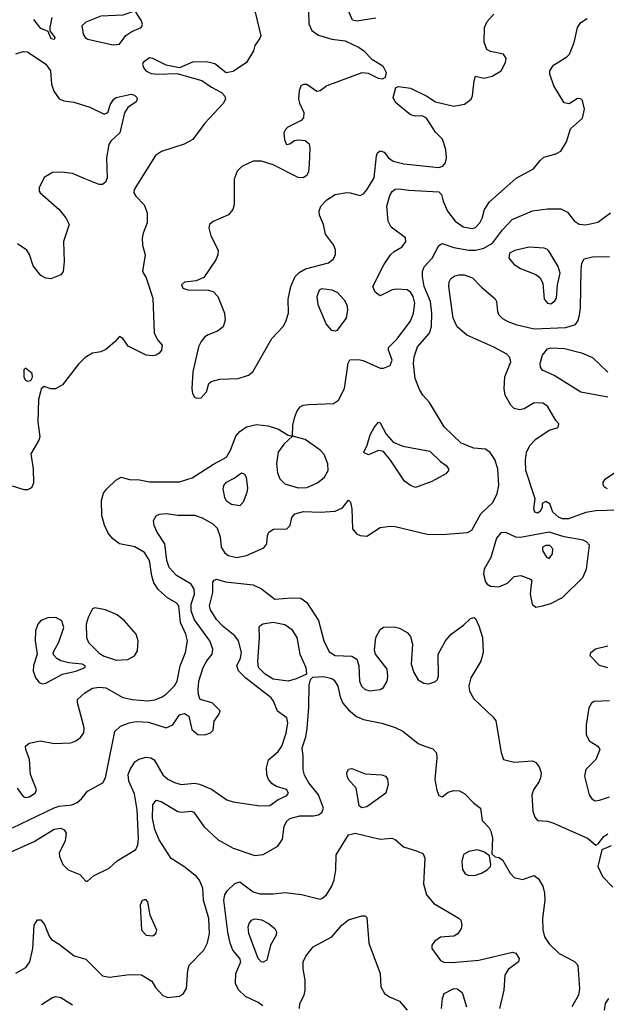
# Model space of a CAD drawing. Extents: x 1173079 to 1307053, y 522583 to 678478.
# Tile 143 of 256: x 1246959 to 1250467, y 544521 to 550411. Entities that reach past the tile are written whole.
import ezdxf

# ---------------------------------------------------------------- set-up
doc = ezdxf.new("R2010")
doc.units = 0

msp = doc.modelspace()

# ---------------------------------------------------------------- linework, layer by layer
at = {"layer": '0CON20XD'}
for points in [[(1248364.2, 550464.2), (1248400, 550315), (1248393.6, 550296.4), (1248365, 550257.5), (1248357.5, 550225), (1248315.8, 550155), (1248235, 550101.9), (1248193, 550093), (1248125, 550147.1), (1248075, 550158.9), (1247992.7, 550157.3), (1247915, 550123.8), (1247835, 550139.2), (1247755, 550178.8), (1247735, 550182.5), (1247697.5, 550155), (1247693.8, 550145), (1247698.8, 550125), (1247712.5, 550105), (1247745, 550088.9), (1247785, 550084.6), (1247899.5, 550089.5), (1248047.8, 550047.8), (1248105, 550006.5), (1248164.7, 549974.7), (1248184.6, 549954.6), (1248188.9, 549935), (1248175, 549909.4), (1248065, 549791.5), (1247995, 549694.4), (1247943.2, 549666.8), (1247807, 549623), (1247771.9, 549598.1), (1247642.9, 549395), (1247641.4, 549375), (1247654.3, 549355), (1247703.6, 549303.6), (1247720.6, 549255), (1247721.5, 549195), (1247696.5, 549135), (1247690.8, 549105), (1247693.3, 549063.3), (1247709.4, 549005), (1247693.3, 548905), (1247715, 548867.5), (1247755.4, 548745), (1247762.9, 548535), (1247784, 548495), (1247810, 548465), (1247806.2, 548435), (1247793.9, 548416.1), (1247775.8, 548404.2), (1247755, 548400), (1247715, 548404), (1247608.3, 548458.3), (1247575, 548503.3), (1247555, 548516.7), (1247528.8, 548485), (1247475, 548438), (1247445, 548424), (1247395, 548416), (1247349.7, 548390.3), (1247309.7, 548350.3), (1247215, 548226.2), (1247173.6, 548203.6), (1247145, 548203.8), (1247105, 548217.5), (1247087.5, 548202.5), (1247083.3, 548185), (1247071.2, 548138.8), (1247067.5, 548005), (1247080, 547915), (1247074, 547895), (1247025.8, 547815), (1247040, 547725), (1247042.3, 547637.7), (1247028.7, 547611.3), (1247005, 547598.6), (1246985, 547598.6), (1246915, 547620.6)], [(1247515, 550261.4), (1247555, 550263.8), (1247594, 550316), (1247628.8, 550341.2), (1247685, 550363.8), (1247689.5, 550370.5), (1247693.8, 550385), (1247688, 550405), (1247655.7, 550455), (1247645, 550462.5), (1247575, 550438.9), (1247445, 550433.2), (1247353.8, 550396.2), (1247330, 550375), (1247338.6, 550325), (1247350.8, 550305), (1247366.2, 550295), (1247515, 550261.4)], [(1248685.9, 550465), (1248687.1, 550387.1), (1248705.8, 550345.8), (1248745, 550318.5), (1248825, 550293.8), (1248905, 550284.2), (1248988, 550245), (1249017.1, 550225), (1249064.5, 550174.5), (1249130.6, 550135), (1249150, 550095), (1249144.4, 550065.6), (1249125.6, 550054.4), (1249105, 550058.9), (1249045, 550090), (1249005, 550093.5), (1248795, 550014.5), (1248755.4, 549984.6), (1248735, 549981.4), (1248675, 550023.1), (1248655, 550024.4), (1248639.2, 550015), (1248629.1, 549985), (1248625.4, 549935), (1248631.1, 549911.1), (1248658.9, 549855), (1248656.7, 549825), (1248641.1, 549808.9), (1248561.9, 549768.1), (1248547.8, 549755), (1248539.1, 549735), (1248542.6, 549692.6), (1248555, 549663.8), (1248575, 549668), (1248602.3, 549687.7), (1248626.8, 549693.2), (1248665, 549688.9), (1248688.9, 549668.9), (1248694.7, 549644.7), (1248690.3, 549545), (1248685, 549503.3), (1248675, 549479.2), (1248654.5, 549465.5), (1248625, 549467.5), (1248475, 549542.2), (1248404.4, 549564.4), (1248355, 549564.3), (1248286.8, 549533.2), (1248260, 549505), (1248242.1, 549457.9), (1248241.1, 549305), (1248233.1, 549275), (1248206.8, 549243.2), (1248116.6, 549203.4), (1248093.5, 549186.5), (1248089.2, 549165), (1248101.2, 549118.8), (1248145, 549032.5), (1248144.5, 549005), (1248132.5, 548975), (1248060.6, 548869.4), (1248015, 548849.2), (1247945, 548840), (1247926.2, 548825), (1247934, 548805), (1247965, 548794.4), (1248085, 548792.9), (1248115, 548784.2), (1248143.1, 548755), (1248184.4, 548655), (1248187, 548613), (1248175, 548573.3), (1248141.9, 548548.1), (1248085, 548526.9), (1248066.3, 548513.7), (1248043.7, 548486.3), (1248028.1, 548455), (1247994.2, 548304.2), (1247988, 548205), (1247992.5, 548175), (1248005, 548153.3), (1248016.4, 548146.4), (1248045, 548150)], [(1248045, 548150), (1248076.7, 548185), (1248090, 548235), (1248103, 548247), (1248155, 548260), (1248265, 548263.8), (1248327.5, 548285), (1248353.3, 548305), (1248466.4, 548503.6), (1248534, 548575), (1248550.8, 548605), (1248566.7, 548655), (1248565, 548740), (1248579.3, 548815), (1248605.9, 548874.1), (1248630.8, 548899.2), (1248668.3, 548921.7), (1248805, 548957.1), (1248832.4, 548977.6), (1248847.1, 549005), (1248847.1, 549035), (1248835.8, 549065), (1248787.3, 549127.3), (1248776, 549185), (1248751.7, 549241.7), (1248750, 549265), (1248760, 549295), (1248795, 549334.4), (1248844.6, 549365.4), (1248915, 549378.1), (1248935.6, 549375.6), (1248995, 549360), (1249015, 549368.6), (1249035, 549392.9), (1249077.7, 549465), (1249092.4, 549597.6), (1249098.8, 549615), (1249115, 549626), (1249139.1, 549619.1), (1249164, 549585), (1249191.2, 549565), (1249255, 549547.9), (1249465, 549527.7), (1249488.6, 549535), (1249505.4, 549555), (1249510.7, 549585), (1249506.4, 549635), (1249487, 549697), (1249445, 549738.8), (1249392.3, 549822.3), (1249365.9, 549835.9), (1249325, 549834.2), (1249295, 549841.4), (1249206, 549915), (1249193.1, 549945), (1249207.5, 550005), (1249225, 550011.2), (1249295, 550001.9), (1249393, 549953), (1249445, 549920), (1249555.3, 549894.7), (1249618.8, 549905), (1249658.1, 549935), (1249666.7, 549955), (1249675.7, 550045), (1249685, 550072.5), (1249735, 550061.9), (1249785, 550072.5), (1249838, 550105), (1249863.8, 550155), (1249868.3, 550178.3), (1249852.5, 550205), (1249775, 550220), (1249752.4, 550232.4), (1249736.2, 550276.2), (1249739.2, 550365), (1249755, 550400.9), (1249795, 550443.6)], [(1249089.1, 550420.9), (1248975, 550402.5), (1248948.8, 550408.8), (1248924.4, 550465)], [(1246944.4, 545814.4), (1246980, 545765), (1246995, 545757.8), (1247015, 545761.5), (1247052, 545785), (1247059.2, 545805), (1247024, 545895), (1247018, 545985), (1246995.8, 546045), (1246994.2, 546065), (1247015, 546084), (1247083.5, 546096.5), (1247165, 546080.5), (1247265, 546084.5), (1247295, 546096.2), (1247322.3, 546117.7), (1247341.5, 546145), (1247344.6, 546175), (1247303.9, 546326.1), (1247303.8, 546345), (1247348, 546385), (1247395, 546412.5), (1247435, 546418.8), (1247474.1, 546414.1), (1247575, 546356.5), (1247634, 546344), (1247725, 546337.3), (1247766.9, 546343.1), (1247810.5, 546359.5), (1247834.6, 546375.4), (1247884.7, 546425.3), (1247900.8, 546455), (1247918.2, 546545), (1247951.1, 546625), (1247962.9, 546695), (1247952.5, 546735), (1247920, 546805), (1247910.4, 546905), (1247895, 546922.2), (1247842.5, 546952.5), (1247789.9, 546999.9), (1247761.8, 547041.8), (1247748.7, 547085), (1247735.9, 547175), (1247705, 547223.5), (1247647.4, 547257.4), (1247555, 547276.4), (1247515.6, 547305), (1247488.9, 547338.9), (1247466.6, 547386.6), (1247450.4, 547445), (1247448.8, 547535), (1247460.5, 547579.5), (1247477, 547603), (1247533.4, 547656.6), (1247565, 547674), (1247615, 547660), (1247675, 547659.2), (1247735, 547647.1), (1247915, 547646.2), (1247990.4, 547669.6), (1248117.2, 547752.8), (1248195, 547794.4), (1248220, 547835), (1248250.5, 547919.5), (1248275, 547948.6), (1248314.6, 547975.4), (1248375, 547990.5), (1248442.2, 547982.2), (1248502.8, 547962.8), (1248565, 547926.2), (1248590, 547920), (1248592.2, 547985), (1248603.3, 548035), (1248618.7, 548071.3), (1248636.2, 548095), (1248654.4, 548105.6), (1248685, 548110), (1248834.4, 548115.6), (1248865, 548136), (1248901.4, 548205), (1248923.9, 548356.1), (1248933.9, 548376.1), (1248985, 548378), (1249012.7, 548372.7), (1249115, 548326.2), (1249135, 548326.7), (1249175, 548342.5), (1249185.8, 548375), (1249163.9, 548433.9), (1249165, 548450), (1249215, 548500), (1249295, 548607.1), (1249314.7, 548655), (1249321.4, 548715), (1249312.7, 548755), (1249295, 548780.5), (1249275, 548795.5), (1249215, 548799.5), (1249185.5, 548794.5), (1249115, 548758.8), (1249085, 548781.2), (1249071.4, 548815), (1249137.1, 548945), (1249177.1, 549005), (1249198, 549025), (1249245, 549052.5), (1249268.1, 549085), (1249266, 549106), (1249180.7, 549170.7), (1249162.9, 549205), (1249154, 549295), (1249171.3, 549358.7), (1249186, 549384), (1249205, 549396.5), (1249225, 549400), (1249285, 549390.5), (1249465, 549381.9), (1249481.9, 549365), (1249491.5, 549325), (1249516.2, 549266.2), (1249561.9, 549205), (1249611.2, 549171.2), (1249665, 549161.1), (1249685, 549167.9), (1249711.2, 549195), (1249725.3, 549224.7), (1249737.5, 549275), (1249768.5, 549321.5), (1249874.5, 549415.5), (1249926.8, 549463.2), (1250031.7, 549518.3), (1250070.7, 549569.3), (1250092.2, 549587.8), (1250165, 549608.6), (1250195.5, 549624.5), (1250229.1, 549680.9), (1250251.7, 549758.3), (1250325, 549821.2), (1250335.4, 549875), (1250325, 549928), (1250315, 549938.1), (1250295, 549939.4), (1250245, 549908), (1250215, 549914), (1250153.8, 550015), (1250129.4, 550085), (1250128.1, 550105), (1250150.5, 550139.5), (1250230.9, 550189.1), (1250245.9, 550204.1), (1250273.6, 550275), (1250294.7, 550365.3), (1250314.4, 550395), (1250352.6, 550417.4)], [(1247151.4, 550425), (1247140, 550365), (1247140, 550345), (1247170, 550305), (1247165, 550292.5), (1247147, 550297), (1247130, 550340), (1247085, 550358.8), (1247043.1, 550413.1)], [(1246935, 550206.2), (1246979.3, 550220.7), (1247005, 550218.8), (1247115.5, 550145.5), (1247142.9, 550105), (1247149.2, 550025), (1247163.7, 549983.7), (1247195, 549938), (1247223.3, 549925), (1247283, 549917), (1247378.1, 549888.1), (1247465, 549846), (1247485, 549856.7), (1247502, 549905), (1247522, 549935), (1247536.2, 549945), (1247625, 549965.5), (1247645, 549960.6), (1247659.4, 549945), (1247661.9, 549935), (1247655, 549919.2), (1247605, 549885.8), (1247585.9, 549854.1), (1247558.5, 549735), (1247504.7, 549685.3), (1247492.7, 549665), (1247478.6, 549585), (1247482.2, 549465), (1247471.7, 549438.3), (1247455, 549425.8), (1247435, 549425.6), (1247345, 549460.5), (1247275, 549491.8), (1247210.7, 549499.3), (1247155, 549497.1), (1247105, 549466.2), (1247075.6, 549405), (1247075.6, 549385), (1247081.9, 549375), (1247195.5, 549275), (1247235.5, 549225), (1247254.5, 549185), (1247220.5, 549085), (1247225.7, 548964.3), (1247218.8, 548905), (1247205.9, 548884.1), (1247145, 548861.2), (1247115, 548864), (1247085, 548880), (1247039.6, 548939.6), (1247016.8, 549006.8), (1247001.9, 549031.9), (1246945, 549070.6)], [(1246915, 545576.4), (1247165, 545695.9), (1247195, 545706.1), (1247270, 545715), (1247301.9, 545728.1), (1247329.1, 545750.9), (1247365, 545795.7), (1247455.6, 545845), (1247471.5, 545875), (1247483.8, 545935), (1247527, 546153), (1247561.4, 546185), (1247614, 546205), (1247655, 546212.8), (1247729, 546209), (1247835.4, 546174.6), (1247875, 546192.9), (1247915, 546253.1), (1247945, 546260), (1247971.2, 546245), (1247988.8, 546165), (1248023.3, 546135), (1248066.1, 546133.9), (1248100, 546145), (1248115, 546160), (1248122.5, 546215), (1248150, 546255), (1248157, 546277), (1248110, 546325), (1248037.5, 546345), (1248028, 546375), (1248027.1, 546405), (1248031.1, 546455), (1248056.2, 546535), (1248077.9, 546575), (1248110.5, 546615), (1248113.5, 546645), (1248095.2, 546695.2), (1248005, 546821.8), (1247985.2, 546875), (1247983.4, 546915), (1248004.1, 546975), (1248001.8, 547005), (1247984.4, 547035), (1247896.6, 547086.6), (1247852.5, 547135), (1247838.2, 547175), (1247826.8, 547275), (1247781.1, 547345), (1247762.5, 547385), (1247758.8, 547415), (1247775, 547443.8), (1247795, 547452.9), (1247835, 547456.5), (1247905, 547447.9), (1248005, 547446.2), (1248050.9, 547430.9), (1248114.7, 547394.7), (1248139.4, 547369.4), (1248156.7, 547316.7), (1248164.6, 547255), (1248183.5, 547223.5), (1248206.4, 547206.4), (1248255.6, 547194.4), (1248314.5, 547205.5), (1248418.9, 547251.1), (1248436, 547275), (1248440, 547325), (1248448.8, 547345), (1248477, 547363), (1248556.7, 547365), (1248576, 547385), (1248587.1, 547432.9), (1248604.5, 547455.5), (1248655, 547469.1), (1248755, 547464.5), (1248845, 547471.9), (1248888.2, 547491.8), (1248925, 547536), (1248938, 547525), (1248944.2, 547484.2), (1248948, 547365), (1248972, 547335), (1248994.6, 547324.6), (1249035, 547322.2), (1249115, 547374.3), (1249175, 547381.4), (1249205, 547379.2), (1249396.4, 547333.6), (1249485, 547331.8), (1249637.1, 547342.9), (1249662.9, 547357.1), (1249715.6, 547455), (1249787.8, 547522.2), (1249814, 547576), (1249823.8, 547625), (1249818.8, 547725), (1249799.5, 547779.5), (1249772, 547822), (1249745, 547842.5), (1249675, 547847.1), (1249598.8, 547878.8), (1249498.1, 547975), (1249410.4, 548120.4), (1249370, 548165), (1249349.7, 548199.7), (1249324.5, 548264.5), (1249313.9, 548355), (1249318.5, 548395), (1249337.7, 548455), (1249408.8, 548535), (1249422.3, 548575), (1249423.8, 548655), (1249415.9, 548725), (1249378.3, 548815), (1249368.3, 548875), (1249367.9, 548905), (1249377.7, 548932.3), (1249424.7, 548985), (1249465, 549059.4), (1249485, 549072.5), (1249555, 549048.9), (1249645, 549031.8), (1249685, 549032.8), (1249734.7, 549045.3), (1249786.6, 549073.4), (1249845, 549154.3), (1249902.9, 549215), (1250025, 549268.6), (1250115, 549279.2), (1250195, 549278.9), (1250235, 549258.9), (1250275, 549208.5), (1250305, 549187.9), (1250345, 549184.7), (1250415, 549199.7), (1250492.5, 549255)], [(1250135, 548712.2), (1250159.8, 548730.2), (1250169.2, 548745), (1250175.6, 548825), (1250190, 548895), (1250178.9, 548935), (1250125, 549024), (1250115, 549035.8), (1250094.3, 549044.3), (1250005, 549049.5), (1249918.8, 549031.2), (1249887.5, 549015), (1249883.3, 548985), (1249915, 548946.7), (1249953.2, 548923.2), (1250045, 548886.9), (1250068.8, 548868.8), (1250086.5, 548835), (1250095, 548738.8), (1250115, 548714.4), (1250135, 548712.2)], [(1250535, 547477.1), (1250403.2, 547473.2), (1250345, 547462.9), (1250240, 547425), (1250205, 547424.6), (1250181.4, 547435), (1250146, 547465), (1250128.8, 547515), (1250105, 547528.8), (1250083, 547517), (1250082.5, 547495), (1250071.7, 547468.3), (1250055, 547458.8), (1250038.8, 547465), (1250032.9, 547485), (1250042, 547545), (1249984.7, 547714.7), (1249983, 547777), (1249990, 547825), (1250012.3, 547865), (1250045, 547901.9), (1250125, 547956.2), (1250178.3, 547971.7), (1250183, 547993), (1250164.2, 548014.2), (1250115, 548100), (1250087.3, 548117.3), (1250035, 548119.5), (1249975, 548083.6), (1249947.4, 548077.4), (1249916, 548086), (1249896.7, 548105), (1249862.5, 548165), (1249855.4, 548205), (1249860.4, 548275), (1249895.5, 548365), (1249889.8, 548389.8), (1249871.2, 548411.2), (1249795, 548452.5), (1249633.2, 548523.2), (1249574.7, 548574.7), (1249551.2, 548625), (1249524.6, 548815), (1249526.4, 548843.6), (1249537.2, 548862.8), (1249561.4, 548878.6), (1249585.6, 548884.4), (1249615.8, 548884.2), (1249666.9, 548866.9), (1249720.4, 548810.4), (1249801.9, 548741.9), (1249810.6, 548725), (1249815.6, 548665), (1249824.3, 548645), (1249845, 548623.1), (1249878, 548605), (1249925, 548587.1), (1250035, 548562.7), (1250225, 548570.7), (1250282.5, 548587.5), (1250297.8, 548612.2), (1250307.3, 548645), (1250313.1, 548686.9), (1250315.6, 548915), (1250320, 548955), (1250335, 548980), (1250385, 548992), (1250485, 548994.3)], [(1248845, 548547.5), (1248825, 548552.5), (1248790.8, 548590.8), (1248744.4, 548705), (1248738.6, 548755), (1248752, 548795), (1248765, 548803.8), (1248825, 548795.6), (1248858.9, 548778.9), (1248900, 548735), (1248916, 548705), (1248919.2, 548675), (1248912, 548625), (1248855, 548552.5), (1248845, 548547.5)], [(1250475, 548153.3), (1250315, 548183.8), (1250155, 548282.7), (1250085, 548314.2), (1250072.7, 548332.7), (1250071.8, 548355), (1250085.8, 548404.2), (1250115, 548441.5), (1250135, 548448.8), (1250217.5, 548445), (1250318.8, 548418.8), (1250385, 548389.4), (1250475, 548302.9)], [(1247005, 548248.8), (1247025, 548253.3), (1247036.4, 548273.6), (1247033.3, 548295), (1246993, 548327), (1246983.3, 548316.7), (1246982.7, 548272.7), (1246993.3, 548255), (1247005, 548248.8)], [(1249325, 547613.3), (1249295, 547623.8), (1249260.6, 547650.6), (1249176.9, 547776.9), (1249135, 547828.8), (1249105, 547834), (1249045, 547808.8), (1249019.3, 547819.3), (1249016.7, 547825), (1249037.5, 547865), (1249055, 547927.5), (1249077.7, 547972.3), (1249105, 548002.5), (1249115, 548000), (1249151.1, 547931.1), (1249193.1, 547883.1), (1249249.4, 547859.4), (1249410.5, 547830.5), (1249475, 547767.8), (1249508.8, 547745), (1249523.3, 547725), (1249523.3, 547715), (1249506.2, 547695), (1249422.4, 547647.6), (1249325, 547613.3)], [(1248625, 547610.7), (1248675, 547612.3), (1248739.8, 547640.2), (1248781.1, 547675), (1248803.5, 547715), (1248801.8, 547755), (1248779.1, 547809.1), (1248755.7, 547835.7), (1248665, 547900.5), (1248590, 547920), (1248537.8, 547872.2), (1248504.6, 547825), (1248494.7, 547755.3), (1248500.7, 547700.7), (1248515, 547664.2), (1248545.3, 547635.3), (1248625, 547610.7)], [(1250473.7, 547603.7), (1250455.7, 547615), (1250447.9, 547627.9), (1250448.6, 547645), (1250461.4, 547665), (1250572.1, 547737.9)], [(1248275, 547502.5), (1248225, 547510), (1248195, 547531.2), (1248185, 547552.5), (1248176.2, 547605), (1248180, 547625), (1248195, 547643.6), (1248241.7, 547668.3), (1248285, 547700.8), (1248302.2, 547692.2), (1248312.9, 547675), (1248320.9, 547609.1), (1248317.9, 547582.1), (1248295.9, 547524.1), (1248275, 547502.5)], [(1250045, 546897.5), (1250085, 546904.4), (1250135, 546917.8), (1250205, 546955.3), (1250326.9, 547075), (1250348.9, 547125), (1250366.9, 547266.9), (1250347.8, 547287.8), (1250327.5, 547297.5), (1250215, 547316.6), (1250125, 547345.7), (1249954, 547314), (1249925, 547316.2), (1249865, 547343.5), (1249835, 547340.5), (1249810.8, 547309.2), (1249775.4, 547194.6), (1249735.7, 547125), (1249732.2, 547095), (1249745, 547049.2), (1249755, 547034.4), (1249775, 547022.5), (1249825, 547018.8), (1249875, 547040), (1249915, 547080), (1249955, 547085.6), (1250013.3, 547065), (1250021.7, 547051.7), (1250017.1, 547032.9), (1250011.1, 546975), (1250022.9, 546915), (1250045, 546897.5)], [(1250125, 547188), (1250144.4, 547215.6), (1250147.5, 547245), (1250129.2, 547265), (1250105, 547266.2), (1250085.6, 547255), (1250084.4, 547235), (1250110, 547195), (1250125, 547188)], [(1246868.6, 545415), (1247045, 545494.6), (1247165, 545569.5), (1247205.5, 545575.5), (1247225.5, 545565.5), (1247237.1, 545545), (1247230.9, 545499.1), (1247195.5, 545425), (1247197.3, 545405), (1247217.3, 545357.3), (1247248.6, 545325), (1247318.2, 545298.2), (1247355, 545256.7), (1247365, 545256.7), (1247400.8, 545289.2), (1247494.2, 545335), (1247541.1, 545378.9), (1247652.7, 545447.3), (1247664.7, 545475.3), (1247668.5, 545511.5), (1247661.3, 545685), (1247645, 545780), (1247611.2, 545855), (1247608.2, 545895), (1247618.9, 545925), (1247648.3, 545971.7), (1247671.7, 545988.3), (1247715, 546000.3), (1247744, 545995), (1247763.2, 545983.2), (1247815, 545894.6), (1247845, 545868.2), (1247885, 545848.6), (1247925, 545836.9), (1248005, 545844.6), (1248035, 545837.7), (1248105, 545808.8), (1248198, 545745), (1248235, 545731.5), (1248395, 545708.2), (1248455, 545709.4), (1248503.6, 545746.4), (1248555, 545768.8), (1248566.2, 545785), (1248555, 545805.4), (1248494, 545824), (1248469.2, 545839.2), (1248446.6, 545866.6), (1248436.2, 545895), (1248434.1, 545935.9), (1248445.8, 545984.2), (1248505, 546032.9), (1248525.7, 546064.3), (1248552.6, 546142.6), (1248561.5, 546205), (1248555.6, 546235), (1248500.6, 546275), (1248476.6, 546335), (1248462.5, 546355), (1248311.6, 546471.6), (1248266.5, 546515), (1248258.2, 546545), (1248279.2, 546590.8), (1248285.2, 546625), (1248267.9, 546695), (1248244.5, 546725), (1248175, 546780.8), (1248135, 546823.5), (1248100.1, 546880.1), (1248093.1, 546905), (1248114.5, 546984.5), (1248114.5, 547045.5), (1248121.1, 547058.9), (1248135, 547064), (1248188.7, 547048.7), (1248355, 547030.9), (1248405, 547005.5), (1248485, 546945.6), (1248585, 546953.1), (1248639.5, 546950.5), (1248675.4, 546925.4), (1248745, 546817.1), (1248778.4, 546695), (1248808.7, 546628.7), (1248845, 546608.2), (1248945, 546602.9), (1248975.6, 546585.6), (1248987, 546547), (1248990, 546455), (1249002.9, 546425), (1249025, 546404.3), (1249055, 546395.8), (1249115, 546403.8), (1249135, 546416.7), (1249156, 546455), (1249160, 546485), (1249155.9, 546525.9), (1249086.7, 546615), (1249081.4, 546641.4), (1249088, 546715), (1249115, 546763.1), (1249135, 546778.1), (1249199.1, 546779.1), (1249230.9, 546770.9), (1249275.5, 546745.5), (1249295, 546721.2), (1249306.9, 546675), (1249300, 546555), (1249315.8, 546505), (1249342.4, 546462.4), (1249375, 546442.9), (1249405, 546438.1), (1249445, 546452.5), (1249457.5, 546465), (1249464.2, 546485.8), (1249462.2, 546615), (1249504.5, 546695), (1249539.6, 546735), (1249611.8, 546788.2), (1249655, 546829.4), (1249675, 546835.7), (1249685, 546829.2), (1249705, 546786), (1249726.4, 546715), (1249730, 546625), (1249716.7, 546573.3), (1249655.6, 546475), (1249644.6, 546425.4), (1249648.9, 546395), (1249675, 546348.8), (1249789.7, 546239.7), (1249805.9, 546215.9), (1249837.3, 546027.3), (1249852.5, 545985), (1249915, 545970), (1250025, 545977.1), (1250045, 545967.5), (1250065, 545941.2), (1250077.5, 545905), (1250073.5, 545875), (1250066, 545854), (1250031.9, 545805), (1250021.5, 545775), (1250026.4, 545676.4), (1250039.7, 545639.7), (1250055, 545621.2), (1250115, 545615.8), (1250146.8, 545606.8), (1250355, 545515.6), (1250405, 545472.5), (1250418.8, 545481.2), (1250452.5, 545525), (1250475, 545540.6)], [(1247095, 546438.1), (1247115, 546441.4), (1247214.5, 546495.5), (1247295, 546513.5), (1247350, 546535), (1247350, 546545), (1247332.5, 546555), (1247253.3, 546563.3), (1247205.7, 546575.7), (1247180.6, 546590.6), (1247161.7, 546611.7), (1247160, 546625), (1247193, 546687), (1247222.9, 546775), (1247210, 546815), (1247175, 546835.6), (1247126.8, 546833.2), (1247085, 546817.1), (1247067.1, 546795), (1247053.5, 546755), (1247051.5, 546695), (1247064.3, 546615), (1247042.1, 546547.9), (1247040, 546515), (1247054.4, 546475), (1247075, 546445.8), (1247095, 546438.1)], [(1247535, 546580), (1247605, 546584), (1247645, 546606.2), (1247662.5, 546635), (1247667.8, 546695), (1247654.4, 546735), (1247585.4, 546815.4), (1247540.9, 546850.9), (1247471.2, 546881.2), (1247407.5, 546892.5), (1247395, 546887.5), (1247368, 546835), (1247356, 546795), (1247357.5, 546715), (1247369.5, 546685), (1247435, 546621.9), (1247464.6, 546604.6), (1247535, 546580)], [(1248565, 546453.8), (1248475, 546465.3), (1248426.2, 546495), (1248387.5, 546535), (1248382.3, 546572.3), (1248393.5, 546713.5), (1248390.6, 546775), (1248394.5, 546785.5), (1248412.1, 546797.9), (1248475, 546807.1), (1248545, 546792.9), (1248585, 546765.7), (1248616.2, 546715), (1248634.5, 546615.5), (1248669.4, 546535), (1248673.3, 546496.7), (1248612, 546468), (1248565, 546453.8)], [(1250475, 546534.4), (1250425, 546547.5), (1250370, 546605), (1250373.8, 546625), (1250402.4, 546647.6), (1250475, 546666.4)], [(1248015.9, 545285.9), (1247940, 545345), (1247865, 545393.6), (1247792, 545505), (1247766.4, 545566.4), (1247753.1, 545635), (1247755.8, 545714.2), (1247775, 545742.5), (1247805, 545734), (1247903.8, 545675), (1247929.2, 545670.8), (1247985, 545675.8), (1248000.9, 545670.9), (1248060.4, 545585), (1248145, 545504.6), (1248235, 545456), (1248365, 545411.3), (1248415, 545417.3), (1248502.1, 545467.9), (1248530.2, 545509.8), (1248539.6, 545585), (1248553.5, 545615), (1248575, 545632.2), (1248635, 545648.5), (1248715, 545648.1), (1248745, 545654.2), (1248765, 545668.8), (1248775.6, 545695), (1248745.6, 545775), (1248687.8, 545845), (1248661.1, 545891.1), (1248653.2, 545923.2), (1248654.4, 546005), (1248648.2, 546055), (1248669.8, 546120.3), (1248678.3, 546171.7), (1248688.5, 546298.5), (1248690.5, 546429.5), (1248698.8, 546465), (1248712, 546478), (1248775, 546481.2), (1248825, 546470), (1248840.1, 546460.1), (1248861.9, 546425), (1248875, 546360), (1248892.1, 546322.1), (1248925, 546282.1), (1248972.4, 546242.4), (1249014.7, 546224.7), (1249125, 546202.3), (1249205, 546177.3), (1249250, 546155), (1249342.2, 546082.2), (1249375, 546067.3), (1249429.5, 546049.5), (1249450.8, 546025), (1249453.7, 545993.7), (1249440.7, 545865), (1249452.4, 545802.4), (1249465, 545770), (1249485, 545762.5), (1249520.8, 545789.2), (1249555, 545800.9), (1249587.9, 545797.9), (1249620.9, 545780.9), (1249673.8, 545725), (1249713.6, 545693.6), (1249725, 545620), (1249766.1, 545576.1), (1249775.9, 545555.9), (1249785.8, 545515), (1249781.7, 545421.7), (1249802.5, 545402.5), (1249825, 545400), (1249845, 545386.2), (1249891.4, 545305), (1249915, 545280), (1249965, 545267.5), (1250035, 545290.8), (1250061.7, 545271.7), (1250087, 545227), (1250096.2, 545185), (1250098.7, 545145), (1250084.3, 545035), (1250087.1, 544967.1), (1250098, 544925), (1250125, 544882.9), (1250184, 544824), (1250277, 544777), (1250295.9, 544755.9), (1250306.9, 544615), (1250300.6, 544575), (1250260, 544505)], [(1250485, 546336.2), (1250395, 546332.5), (1250377.3, 546322.7), (1250362, 546295), (1250346.2, 546193.8), (1250346.4, 546135), (1250365, 546097.5), (1250416.7, 546065), (1250428.8, 546045), (1250404.1, 545985.9), (1250344.3, 545925.7), (1250336.9, 545885), (1250364.2, 545774.2), (1250380.5, 545750.5), (1250399.1, 545739.1)], [(1249005, 545697.1), (1248988.7, 545708.7), (1248970.5, 545815), (1248925.7, 545865), (1248916.5, 545885), (1248914.7, 545905.3), (1248925, 545927.5), (1248945, 545930.8), (1249025, 545900.5), (1249125, 545894.4), (1249146, 545885), (1249157.9, 545867.9), (1249161.9, 545835), (1249147.8, 545785), (1249035, 545703.3), (1249005, 545697.1)], [(1250399.1, 545739.1), (1250425, 545742.1), (1250485, 545762.3)], [(1248412, 544512), (1248385, 544531.4), (1248308.3, 544568.3), (1248267.6, 544607.6), (1248249.5, 544645), (1248251.2, 544705), (1248281.3, 544775), (1248274.6, 544795), (1248234.3, 544844.3), (1248217.3, 544887.3), (1248203.4, 544953.4), (1248179.7, 545145), (1248186.2, 545175), (1248199.8, 545200.2), (1248245.8, 545244.2), (1248275, 545253.8), (1248315, 545224.4), (1248355, 545193.8), (1248395, 545182.1), (1248475, 545181.8), (1248545, 545190.5), (1248645, 545178.6), (1248755, 545150), (1248765, 545153.3), (1248793.3, 545175), (1248825, 545227.5), (1248840, 545265), (1248850, 545325), (1248852, 545415), (1248925, 545534.2), (1248965.6, 545544.4), (1249115, 545508.9), (1249185, 545514.5), (1249205, 545507.8), (1249253.1, 545463.1), (1249338.1, 545438.1), (1249371.1, 545421.1), (1249380.6, 545395), (1249372.6, 545242.6), (1249390.8, 545175), (1249434.4, 545124.4), (1249585, 545036.7), (1249596.7, 545025), (1249603.3, 544995), (1249598.8, 544975), (1249578.3, 544941.7), (1249555, 544929.2), (1249475, 544922.5), (1249440.9, 544899.1), (1249424.2, 544875), (1249424.3, 544855), (1249475, 544782.2), (1249495, 544772.9), (1249545, 544770.4), (1249705, 544785.7), (1249905, 544832), (1249925, 544826.2), (1249945.7, 544795), (1249940.8, 544775), (1249880.4, 544729.6), (1249860.5, 544695), (1249854.5, 544605), (1249828.2, 544495)], [(1249645, 545290.8), (1249685, 545293.3), (1249720, 545305), (1249753.3, 545325), (1249773.3, 545345), (1249777, 545357), (1249768.3, 545408.3), (1249733.9, 545433.9), (1249695, 545444.2), (1249645, 545434.2), (1249613.2, 545416.8), (1249602.5, 545375), (1249607.3, 545327.3), (1249622.2, 545302.2), (1249645, 545290.8)], [(1250495, 545470), (1250440, 545445), (1250415.7, 545345), (1250443.3, 545285), (1250505, 545221.2)], [(1246935, 544707.5), (1246995, 544741.9), (1247018.8, 544775), (1247036.7, 544855), (1247045.6, 544994.4), (1247065, 545026.2), (1247085.6, 545025.6), (1247107.6, 544997.6), (1247135, 544928.8), (1247149.6, 544909.6), (1247195, 544881.5), (1247285, 544810.9), (1247355, 544790.6), (1247455, 544691.1), (1247495, 544683.3), (1247615, 544698.5), (1247686.4, 544696.4), (1247749.5, 544659.5), (1247771.2, 544621.2), (1247815, 544574), (1247845, 544562), (1247915, 544569.2), (1247938.8, 544585), (1247956, 544615), (1247963.9, 544726.1), (1247973.3, 544755), (1248060, 544845), (1248081.1, 544888.9), (1248093.3, 544945), (1248090.7, 545035), (1248057.7, 545145), (1248054.6, 545215), (1248035, 545264.2), (1248015.9, 545285.9)], [(1247755, 544930.8), (1247773.8, 544945), (1247778.8, 544965), (1247738.8, 545055), (1247726, 545135), (1247715, 545146), (1247703.9, 545146.1), (1247690, 545140), (1247680, 545115), (1247688, 544965), (1247715, 544934.2), (1247755, 544930.8)], [(1248415, 544774), (1248403.8, 544775), (1248385.8, 544795), (1248328.2, 544945), (1248324.4, 544985), (1248330.8, 545005), (1248345.7, 545024.3), (1248365, 545031.4), (1248405, 545026.7), (1248446.2, 545005), (1248483.8, 544975), (1248494, 544955), (1248492, 544935), (1248458.6, 544875), (1248436.7, 544785), (1248415, 544774)], [(1248631.8, 544495), (1248634.6, 544525.4), (1248659.4, 544575), (1248666.9, 544605), (1248665.6, 544665), (1248653, 544733), (1248654.2, 544775), (1248670.2, 544809.8), (1248714.7, 544865.3), (1248825, 544924.3), (1248884.8, 544995.3), (1248925, 545025.5), (1249005, 545051.2), (1249025, 545050), (1249035, 545040), (1249047.3, 544887.3), (1249114.2, 544705), (1249119.2, 544625), (1249140, 544585), (1249170, 544565), (1249229.6, 544539.6), (1249276.5, 544486.5)], [(1249481.2, 544495), (1249486.2, 544555), (1249496.7, 544585), (1249555, 544615.7), (1249575, 544614.2), (1249605, 544591.2), (1249630, 544505)], [(1247090.3, 544519.7), (1247155, 544561.4), (1247175, 544567.1), (1247205, 544561.4), (1247275, 544518.6)], [(1250480, 544555), (1250459.4, 544525), (1250453.1, 544485)]]:
    msp.add_lwpolyline(points, dxfattribs=at)

doc.saveas('drawing.dxf')
